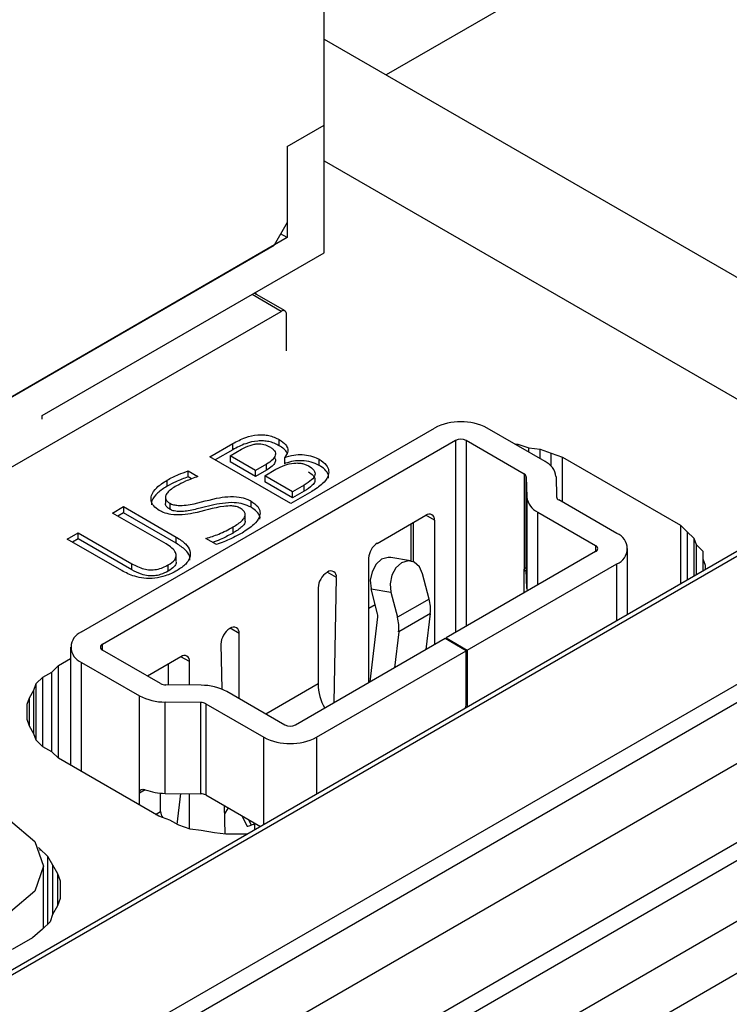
# Model space of a CAD drawing. Header units: millimetres. Extents: x 0 to 420, y 0 to 297.
# Tile 69 of 138: x 90.701 to 91.654, y 49.634 to 50.955. Entities that reach past the tile are written whole.
import ezdxf

# ---------------------------------------------------------------- set-up
doc = ezdxf.new("R2010")
doc.units = ezdxf.units.MM

msp = doc.modelspace()

# ---------------------------------------------------------------- linework, layer by layer
at = {"color": 7, "linetype": 'Continuous', "lineweight": 25}
for p, q in [((92.1331, 51.424), (91.1928, 50.8811)), ((91.1096, 50.8137), (91.1096, 51.222)), ((91.1096, 50.9292), (91.9175, 50.4627)), ((91.0601, 50.7851), (91.1096, 50.8137)), ((91.1096, 50.6422), (91.1096, 50.8137)), ((91.0601, 50.7851), (91.0601, 50.6831)), ((91.0601, 50.7851), (91.0601, 50.6626)), ((91.1096, 50.7659), (91.7761, 50.3811)), ((91.0601, 50.6831), (91.0424, 50.6524)), ((91.0601, 50.6626), (91.0512, 50.6678)), ((91.0601, 50.6626), (90.4237, 50.2953)), ((90.4414, 50.3055), (91.0424, 50.6524)), ((90.7313, 50.4238), (91.1096, 50.6422)), ((91.0571, 50.5642), (91.0157, 50.5881)), ((91.0164, 50.5884), (91.0164, 50.5877)), ((91.0177, 50.5892), (91.0186, 50.5864)), ((90.5642, 50.282), (91.0521, 50.5637)), ((91.0592, 50.5106), (91.0592, 50.5596)), ((90.7313, 50.4189), (90.7313, 50.4238)), ((90.784, 50.1334), (91.2577, 50.4069)), ((91.4062, 50.362), (91.3285, 50.4069)), ((91.9304, 50.3954), (87.6878, 47.9462)), ((91.9404, 50.3944), (87.6978, 47.9452)), ((90.8123, 50.1171), (91.286, 50.3906)), ((91.0493, 50.3834), (91.0493, 50.3916)), ((91.3002, 50.3906), (91.378, 50.3457)), ((90.9563, 50.3685), (90.987, 50.3862)), ((90.987, 50.378), (90.9634, 50.3644)), ((90.9836, 50.3698), (90.9988, 50.3786)), ((90.987, 50.378), (90.987, 50.3862)), ((91.3656, 50.3855), (91.3696, 50.3855)), ((91.3696, 50.3855), (91.3846, 50.3803)), ((91.3696, 50.3832), (91.3696, 50.3855)), ((91.3846, 50.3803), (91.3995, 50.3786)), ((91.3846, 50.3745), (91.3846, 50.3803)), ((91.3995, 50.3786), (91.4145, 50.3734)), ((91.3995, 50.3659), (91.3995, 50.3786)), ((91.065, 50.3057), (90.9563, 50.3685)), ((91.0177, 50.3502), (90.9836, 50.3698)), ((90.9836, 50.3698), (90.9836, 50.3617)), ((91.0562, 50.3673), (91.0562, 50.3591)), ((91.1029, 50.357), (91.1029, 50.3652)), ((91.4145, 50.3734), (91.4295, 50.3682)), ((91.4295, 50.3682), (91.5881, 50.2766)), ((91.4295, 50.3078), (91.4295, 50.3682)), ((90.927, 50.3497), (90.9403, 50.342)), ((90.927, 50.3415), (90.927, 50.3497)), ((91.0177, 50.342), (90.9836, 50.3617)), ((91.0324, 50.3587), (91.0177, 50.3502)), ((91.0324, 50.3505), (91.0177, 50.342)), ((91.0177, 50.342), (91.0177, 50.3502)), ((91.0299, 50.3431), (91.045, 50.3518)), ((91.0324, 50.3505), (91.0324, 50.3587)), ((90.8989, 50.329), (90.8989, 50.3372)), ((90.9315, 50.3389), (90.927, 50.3415)), ((91.0673, 50.3215), (91.0299, 50.3431)), ((91.0299, 50.3431), (91.0299, 50.3349)), ((91.378, 50.3457), (91.378, 50.215)), ((91.3809, 50.3417), (91.3817, 50.3142)), ((91.3809, 50.2188), (91.3809, 50.3417)), ((91.4209, 50.3421), (91.4217, 50.3146)), ((91.0673, 50.3133), (91.0299, 50.3349)), ((91.0829, 50.3305), (91.0673, 50.3215)), ((91.0829, 50.3223), (91.0829, 50.3305)), ((90.8967, 50.315), (90.8967, 50.3068)), ((91.0931, 50.3219), (91.065, 50.3057)), ((91.0829, 50.3223), (91.0673, 50.3133)), ((91.0673, 50.3133), (91.0673, 50.3215)), ((91.3817, 50.3142), (91.3817, 50.1917)), ((91.5024, 50.2657), (91.4246, 50.3106)), ((87.8463, 47.8595), (92.0889, 50.3087)), ((90.8256, 50.293), (90.8404, 50.3016)), ((90.8404, 50.3016), (90.9112, 50.2607)), ((90.8404, 50.3016), (90.8404, 50.2934)), ((90.9023, 50.3063), (90.9023, 50.2981)), ((91.0115, 50.3008), (91.0115, 50.3089)), ((87.8675, 47.8473), (92.0889, 50.2842)), ((90.8974, 50.2516), (90.8256, 50.293)), ((90.8404, 50.2934), (90.8327, 50.289)), ((90.9112, 50.2525), (90.8404, 50.2934)), ((91.0037, 50.282), (91.0037, 50.2902)), ((91.1808, 50.2523), (91.2463, 50.2901)), ((91.2577, 50.2834), (91.2577, 50.1163)), ((91.3963, 50.2943), (91.4741, 50.2494)), ((90.9874, 50.2661), (90.9874, 50.2743)), ((91.2259, 50.2783), (91.2259, 50.2286)), ((91.2295, 50.2275), (91.2295, 50.2804)), ((91.5881, 50.2766), (91.5971, 50.268)), ((91.5881, 50.2766), (91.5881, 50.1978)), ((90.7648, 50.2579), (90.7796, 50.2665)), ((90.8379, 50.2158), (90.7648, 50.2579)), ((90.7796, 50.2583), (90.7719, 50.2539)), ((90.7796, 50.2665), (90.8515, 50.225)), ((90.7796, 50.2583), (90.7796, 50.2665)), ((90.8515, 50.2168), (90.7796, 50.2583)), ((90.9112, 50.2525), (90.9112, 50.2607)), ((90.9651, 50.2506), (90.9508, 50.2589)), ((91.5971, 50.268), (91.6061, 50.2593)), ((91.6061, 50.2593), (91.6091, 50.2507)), ((91.6061, 50.2593), (91.6061, 50.2082)), ((87.9382, 47.8064), (92.1808, 50.2557)), ((91.517, 50.1568), (91.517, 50.2453)), ((91.6091, 50.2507), (91.6181, 50.242)), ((91.6091, 50.2507), (91.6091, 50.2099)), ((90.9111, 50.2282), (90.9111, 50.2363)), ((91.1694, 50.0653), (91.1694, 50.2324)), ((91.2257, 50.2287), (91.199, 50.2333)), ((91.4741, 50.2412), (91.2733, 50.1253)), ((91.6181, 50.242), (91.6181, 50.2317)), ((91.6181, 50.2317), (91.6211, 50.223)), ((91.6181, 50.2317), (91.6181, 50.2151)), ((90.8515, 50.2168), (90.8515, 50.225)), ((90.9004, 50.2151), (90.9004, 50.2233)), ((91.3016, 50.1089), (91.5024, 50.2249)), ((91.3809, 50.2188), (91.381, 50.2168)), ((91.6211, 50.223), (91.6211, 50.2168)), ((91.114, 50.2137), (91.1135, 50.2134)), ((91.1231, 50.0386), (91.126, 50.2065)), ((91.2505, 50.1776), (91.2418, 50.2114)), ((91.378, 50.1857), (91.378, 50.215)), ((91.3817, 50.1917), (91.381, 50.2168)), ((88.0301, 47.7534), (92.2728, 50.2026)), ((91.1015, 50.1926), (91.1015, 50.0636)), ((91.1726, 50.1915), (91.1993, 50.1869)), ((91.1813, 50.1578), (91.1726, 50.1915)), ((92.2728, 50.1781), (88.0513, 47.7411)), ((91.1993, 50.1869), (91.208, 50.1531)), ((91.2505, 50.1776), (91.208, 50.1531)), ((91.1694, 50.1653), (91.1781, 50.1703)), ((91.1714, 50.0664), (91.1817, 50.1538)), ((91.2522, 50.158), (91.2097, 50.1335)), ((91.2465, 50.1098), (91.2522, 50.158)), ((92.3647, 50.1495), (88.122, 47.7003)), ((90.9834, 50.1383), (90.983, 50.1381)), ((90.9954, 50.044), (90.9954, 50.1314)), ((91.2097, 50.1335), (91.204, 50.0853)), ((91.2733, 50.1253), (91.3016, 50.1089)), ((91.2733, 50.1253), (91.2733, 50.1236)), ((92.4252, 50.1146), (88.1825, 47.6654)), ((90.7693, 50.113), (90.7693, 49.9544)), ((90.971, 50.1169), (90.9722, 50.0567)), ((91.2719, 50.1244), (91.0711, 50.0085)), ((91.3002, 50.1081), (91.2719, 50.1244)), ((90.89, 50.064), (90.8123, 50.1089)), ((90.9174, 50.1002), (90.8724, 50.0742)), ((91.0994, 49.9922), (91.3002, 50.1081)), ((91.3002, 50.0353), (91.3002, 50.1081)), ((91.3016, 50.1089), (91.3016, 50.0362)), ((90.744, 50.0796), (90.753, 50.0882)), ((90.753, 50.0882), (90.7693, 50.0977)), ((90.753, 49.9638), (90.753, 50.0882)), ((90.784, 50.0926), (90.8618, 50.0477)), ((90.9007, 50.0623), (90.9007, 50.0906)), ((90.9289, 50.062), (90.9289, 50.0936)), ((90.723, 50.064), (90.732, 50.0727)), ((90.732, 50.0727), (90.744, 50.0796)), ((90.732, 49.9794), (90.732, 50.0727)), ((90.744, 49.9724), (90.744, 50.0796)), ((90.72, 50.0554), (90.723, 50.064)), ((90.723, 49.988), (90.723, 50.064)), ((90.9446, 50.0619), (90.8969, 50.0623)), ((90.714, 50.045), (90.72, 50.0554)), ((90.72, 49.9966), (90.72, 50.0554)), ((90.8618, 49.9171), (90.8618, 50.0477)), ((91.0569, 50.0085), (90.9791, 50.0534)), ((90.7111, 50.0364), (90.714, 50.045)), ((90.7111, 50.0157), (90.7111, 50.0364)), ((90.714, 50.0071), (90.714, 50.045)), ((90.944, 50.0388), (90.8963, 50.0393)), ((90.8963, 49.9168), (90.8963, 50.0393)), ((90.944, 49.9163), (90.944, 50.0388)), ((90.9509, 50.0371), (91.0286, 49.9922)), ((90.9509, 50.0371), (90.9509, 49.9146)), ((90.7141, 50.007), (90.7111, 50.0157)), ((90.72, 49.9966), (90.7141, 50.007)), ((90.723, 49.988), (90.72, 49.9966)), ((90.732, 49.9794), (90.723, 49.988)), ((90.744, 49.9725), (90.732, 49.9794)), ((90.753, 49.9638), (90.744, 49.9725)), ((90.8877, 49.8861), (90.753, 49.9638)), ((90.8618, 49.901), (90.8618, 49.9171)), ((90.89, 49.8926), (90.89, 49.9171)), ((90.8963, 49.9168), (90.944, 49.9163)), ((90.9124, 49.8752), (90.9173, 49.9166)), ((90.9289, 49.869), (90.9289, 49.9164)), ((90.9509, 49.9146), (91.0242, 49.8723)), ((90.9756, 49.9003), (90.9764, 49.862)), ((90.9808, 49.8973), (90.9758, 49.8894)), ((90.9026, 49.8809), (90.8877, 49.8861)), ((90.9146, 49.874), (90.9026, 49.8809)), ((90.9296, 49.8688), (90.9146, 49.874)), ((90.9993, 49.8866), (91.0062, 49.8729)), ((91.0145, 49.8752), (91.0118, 49.8742)), ((91.0145, 49.8752), (91.0168, 49.8762)), ((91.0168, 49.868), (91.0168, 49.8762)), ((90.9445, 49.867), (90.9296, 49.8688)), ((90.9625, 49.8636), (90.9445, 49.867)), ((90.9775, 49.8619), (90.9625, 49.8636)), ((90.9954, 49.8619), (90.9775, 49.8619)), ((91.0061, 49.8619), (90.9954, 49.8619)), ((91.0238, 49.8721), (91.0238, 49.8725)), ((90.7262, 49.8442), (90.7281, 49.8423)), ((90.7281, 49.8423), (90.7383, 49.8326)), ((90.7383, 49.8326), (90.7451, 49.8208)), ((90.7383, 49.8326), (90.7383, 49.7413)), ((90.7451, 49.8208), (90.7519, 49.8091)), ((90.7328, 49.7359), (90.7328, 49.8189)), ((90.7519, 49.8091), (90.7553, 49.7993)), ((90.7519, 49.8091), (90.7519, 49.766)), ((90.7553, 49.7993), (90.7552, 49.7876)), ((90.7552, 49.7876), (90.7553, 49.7758)), ((90.7552, 49.7876), (90.7552, 49.7758)), ((90.7553, 49.7758), (90.7519, 49.766)), ((90.7519, 49.766), (90.7451, 49.7543)), ((90.7417, 49.7445), (90.7315, 49.7347)), ((90.7451, 49.7543), (90.7417, 49.7445)), ((90.7315, 49.7347), (90.718, 49.723)), ((90.718, 49.723), (90.6908, 49.7073))]:
    msp.add_line(p, q, dxfattribs=at)
at = {"color": 1, "linetype": 'Continuous', "lineweight": 25}
for p, q in [((91.0521, 50.5637), (91.0128, 50.5864)), ((91.286, 50.3906), (91.286, 50.1326)), ((91.3002, 50.3906), (91.3002, 50.1408)), ((91.4145, 50.3557), (91.4145, 50.3734)), ((91.2577, 50.2834), (91.2463, 50.2901)), ((91.3963, 50.1963), (91.3963, 50.2943)), ((91.5971, 50.268), (91.5971, 50.203)), ((91.4741, 50.2494), (91.4741, 50.2412)), ((91.5024, 50.1483), (91.5024, 50.2249)), ((91.126, 50.2065), (91.1137, 50.2136)), ((91.378, 50.215), (91.381, 50.2168)), ((90.9954, 50.1314), (90.9834, 50.1383)), ((90.8123, 50.1089), (90.8123, 50.1171)), ((90.9289, 50.0936), (90.9174, 50.1002)), ((90.784, 49.9459), (90.784, 50.0926)), ((91.1015, 50.0636), (91.0315, 50.0232)), ((91.3002, 50.037), (91.3016, 50.0362)), ((91.0286, 49.8749), (91.0286, 49.9922)), ((91.0994, 49.9922), (91.0994, 49.9157)), ((90.8696, 49.9216), (90.8618, 49.9171)), ((90.8832, 49.8886), (90.89, 49.8926)), ((91.0081, 49.8816), (91.0118, 49.8742)), ((90.7281, 49.8423), (90.7281, 49.8403)), ((90.7451, 49.8208), (90.7451, 49.7543))]:
    msp.add_line(p, q, dxfattribs=at)
at = {"color": 7, "linetype": 'Continuous', "lineweight": 25, "flags": 128}
for points in [[(91.199, 50.2333), (91.1955, 50.2335), (91.1868, 50.2309), (91.1793, 50.2242), (91.1739, 50.2143), (91.1716, 50.2028), (91.1726, 50.1915)], [(91.2418, 50.2114), (91.2375, 50.2208), (91.2306, 50.227), (91.2222, 50.2289), (91.2135, 50.2263), (91.206, 50.2195), (91.2006, 50.2097), (91.1983, 50.1982), (91.1993, 50.1869)], [(91.3817, 50.1917), (91.382, 50.1889), (91.3822, 50.1881)], [(91.3016, 50.0362), (91.3014, 50.034), (91.3009, 50.032)], [(90.4767, 49.7576), (90.4442, 49.7857), (90.4328, 49.8189), (90.4442, 49.852), (90.4767, 49.8801), (90.5254, 49.8989), (90.5828, 49.9055), (90.6402, 49.8989), (90.6888, 49.8801), (90.7214, 49.852), (90.7328, 49.8189), (90.7214, 49.7857), (90.6888, 49.7576), (90.6402, 49.7389), (90.5828, 49.7323), (90.5254, 49.7389), (90.4767, 49.7576)], [(91.0062, 49.8729), (91.0063, 49.8728), (91.0071, 49.8728), (91.009, 49.8732), (91.0118, 49.8742)]]:
    msp.add_lwpolyline(points, dxfattribs=at)
at = {"color": 7, "linetype": 'Continuous', "lineweight": 25}
for centre, radius, start, end in [((91.0549, 50.5603), 0.00437, 350.7858, 129.2033), ((91.2931, 50.3387), 0.0769, 62.6097, 117.3903), ((91.2931, 50.3769), 0.0154, 62.6097, 117.3903), ((91.3956, 50.3389), 0.0254, 7.2538, 65.3796), ((91.3758, 50.3411), 0.00509, 7.2538, 65.3796), ((91.4069, 50.3174), 0.0254, 187.2538, 245.3796), ((91.4267, 50.3152), 0.00509, 187.2538, 245.3796), ((91.2507, 50.2846), 0.0071, 350.786, 129.2033), ((91.4947, 50.2453), 0.0218, 290.7834, 69.2166), ((91.1943, 50.2313), 0.025, 122.6055, 177.3945), ((91.4726, 50.2453), 0.00437, 290.7834, 69.2166), ((91.1276, 50.1914), 0.0261, 122.6055, 177.3945), ((91.1186, 50.2079), 0.00746, 349.0952, 128.9186), ((91.1982, 50.1632), 0.0542, 354.4901, 15.4003), ((91.1709, 50.1549), 0.0108, 354.4901, 15.4003), ((91.1557, 50.1387), 0.0542, 354.4901, 15.4003), ((90.997, 50.1161), 0.026, 122.5335, 178.2715), ((90.9881, 50.1326), 0.00742, 350.786, 129.2033), ((90.7917, 50.113), 0.0218, 110.7834, 249.2166), ((90.8138, 50.113), 0.00437, 110.7834, 249.2166), ((90.9219, 50.0947), 0.0071, 350.786, 129.2033), ((90.8968, 50.0767), 0.0143, 241.9066, 270.5657), ((90.9454, 49.9901), 0.0717, 61.9066, 90.5657), ((91.1721, 50.0658), 0.0707, 181.7597, 209.2239), ((90.8956, 50.111), 0.0717, 241.9066, 270.5657), ((90.9441, 50.0244), 0.0143, 61.9066, 90.5657), ((91.2871, 50.0356), 0.013, 339.9844, 358.8062), ((91.064, 50.0222), 0.0154, 242.6097, 297.3903), ((91.064, 50.0604), 0.0769, 242.6097, 297.3903), ((90.8964, 49.9947), 0.0779, 249.8273, 269.8797), ((90.9441, 49.902), 0.0143, 61.9066, 90.5657), ((90.9052, 49.8932), 0.0152, 182.532, 216.525)]:
    msp.add_arc(centre, radius, start, end, dxfattribs=at)
for points, knots in [([(90.987, 50.3862), (90.9925, 50.3891), (91.0022, 50.3943), (91.0172, 50.398), (91.0281, 50.3982), (91.0357, 50.3971), (91.043, 50.3949), (91.0471, 50.3927), (91.0493, 50.3916)], [0, 0, 0, 0, 0.31134, 0.553269, 0.66005, 0.765595, 0.876905, 1, 1, 1, 1]), ([(91.0493, 50.3834), (91.0471, 50.3846), (91.043, 50.3868), (91.0357, 50.389), (91.0281, 50.39), (91.0172, 50.3898), (91.0022, 50.3861), (90.9925, 50.381), (90.987, 50.378)], [0, 0, 0, 0, 0.123095, 0.234405, 0.33995, 0.446731, 0.68866, 1, 1, 1, 1]), ([(91.0493, 50.3916), (91.0526, 50.3894), (91.0581, 50.3856), (91.0613, 50.3789), (91.0604, 50.3728), (91.0576, 50.3691), (91.0562, 50.3673)], [0, 0, 0, 0, 0.325749, 0.548917, 0.77289, 1, 1, 1, 1]), ([(90.9988, 50.3786), (91.0024, 50.3805), (91.0074, 50.3832), (91.0153, 50.3854), (91.0203, 50.386), (91.0248, 50.3859), (91.0305, 50.3849), (91.034, 50.3831), (91.0365, 50.3819)], [0, 0, 0, 0, 0.335626, 0.471494, 0.592292, 0.685893, 0.781704, 1, 1, 1, 1]), ([(91.0365, 50.3819), (91.0378, 50.3811), (91.0404, 50.3794), (91.0431, 50.3765), (91.0444, 50.3735), (91.0442, 50.3694), (91.0407, 50.364), (91.0353, 50.3605), (91.0324, 50.3587)], [0, 0, 0, 0, 0.131784, 0.251382, 0.365116, 0.480278, 0.715799, 1, 1, 1, 1]), ([(91.0599, 50.3728), (91.0598, 50.3731), (91.0595, 50.3754), (91.0558, 50.3791), (91.0514, 50.382), (91.0493, 50.3834)], [0, 0, 0, 0, 0.070063, 0.547501, 1, 1, 1, 1]), ([(91.0427, 50.3682), (91.0433, 50.3672), (91.0447, 50.3647), (91.0438, 50.3603), (91.0398, 50.3552), (91.035, 50.3522), (91.0324, 50.3505)], [0, 0, 0, 0, 0.171162, 0.381859, 0.660985, 1, 1, 1, 1]), ([(91.0562, 50.3673), (91.0603, 50.3686), (91.0678, 50.3711), (91.0804, 50.3718), (91.0917, 50.3701), (91.0989, 50.3674), (91.1022, 50.3655), (91.1029, 50.3652)], [0, 0, 0, 0, 0.275012, 0.500566, 0.726753, 0.946392, 1, 1, 1, 1]), ([(91.1029, 50.357), (91.0995, 50.3587), (91.0927, 50.3619), (91.0802, 50.3636), (91.0683, 50.3628), (91.0606, 50.3608), (91.0568, 50.3593), (91.0562, 50.3591)], [0, 0, 0, 0, 0.26143, 0.511172, 0.729695, 0.961052, 1, 1, 1, 1]), ([(91.1029, 50.3652), (91.1065, 50.3627), (91.1131, 50.3582), (91.1164, 50.3498), (91.115, 50.3409), (91.1074, 50.3311), (91.0981, 50.3251), (91.0931, 50.3219)], [0, 0, 0, 0, 0.196722, 0.354854, 0.512551, 0.735989, 1, 1, 1, 1]), ([(90.8989, 50.3372), (90.9014, 50.3385), (90.9062, 50.3411), (90.9156, 50.3453), (90.9227, 50.348), (90.927, 50.3497)], [0, 0, 0, 0, 0.282174, 0.564167, 1, 1, 1, 1]), ([(91.045, 50.3518), (91.0488, 50.3538), (91.0557, 50.3574), (91.0664, 50.3599), (91.0742, 50.3603), (91.0796, 50.3597), (91.0845, 50.3584), (91.0872, 50.3571), (91.0886, 50.3563)], [0, 0, 0, 0, 0.308114, 0.563434, 0.67642, 0.782292, 0.887862, 1, 1, 1, 1]), ([(91.0886, 50.3563), (91.0914, 50.3545), (91.0954, 50.3518), (91.0975, 50.3473), (91.0974, 50.3428), (91.0928, 50.3367), (91.0865, 50.3327), (91.0829, 50.3305)], [0, 0, 0, 0, 0.245196, 0.351894, 0.456722, 0.694162, 1, 1, 1, 1]), ([(91.1154, 50.3399), (91.1155, 50.3405), (91.1162, 50.3438), (91.1128, 50.3497), (91.1071, 50.3545), (91.1035, 50.3567), (91.1029, 50.357)], [0, 0, 0, 0, 0.090251, 0.527298, 0.926707, 1, 1, 1, 1]), ([(90.8883, 50.2965), (90.8856, 50.2984), (90.8802, 50.3023), (90.8767, 50.3095), (90.8777, 50.3181), (90.8845, 50.328), (90.8939, 50.334), (90.8989, 50.3372)], [0, 0, 0, 0, 0.159377, 0.320943, 0.476605, 0.717559, 1, 1, 1, 1]), ([(90.927, 50.3415), (90.9242, 50.3405), (90.9186, 50.3384), (90.909, 50.3343), (90.9028, 50.331), (90.8989, 50.329)], [0, 0, 0, 0, 0.282092, 0.564051, 1, 1, 1, 1]), ([(90.9403, 50.342), (90.9374, 50.341), (90.9317, 50.339), (90.9218, 50.335), (90.9154, 50.3316), (90.9114, 50.3295)], [0, 0, 0, 0, 0.2767415, 0.5535053, 1, 1, 1, 1]), ([(91.0886, 50.3482), (91.0908, 50.3467), (91.0947, 50.3442), (91.0975, 50.3396), (91.0974, 50.3349), (91.093, 50.3287), (91.0869, 50.3248), (91.0829, 50.3223)], [0, 0, 0, 0, 0.195512, 0.336189, 0.477487, 0.659784, 1, 1, 1, 1]), ([(90.8989, 50.329), (90.8944, 50.3261), (90.8854, 50.3204), (90.878, 50.3114), (90.8777, 50.3056), (90.8777, 50.3038)], [0, 0, 0, 0, 0.403438, 0.810314, 1, 1, 1, 1]), ([(90.9114, 50.3295), (90.9067, 50.3266), (90.9001, 50.3225), (90.8965, 50.3159), (90.8967, 50.3117), (90.8989, 50.3085), (90.9014, 50.3069), (90.9023, 50.3063)], [0, 0, 0, 0, 0.437357, 0.621148, 0.763622, 0.906912, 1, 1, 1, 1]), ([(90.9023, 50.3063), (90.904, 50.3055), (90.9073, 50.3039), (90.9152, 50.3029), (90.9356, 50.3044), (90.956, 50.3116), (90.9802, 50.3154), (90.9945, 50.3151), (91.0052, 50.3123), (91.0097, 50.3099), (91.0115, 50.3089)], [0, 0, 0, 0, 0.055057, 0.108627, 0.201787, 0.576558, 0.708058, 0.841111, 0.936949, 1, 1, 1, 1]), ([(90.9969, 50.2995), (90.9953, 50.3003), (90.992, 50.3019), (90.9842, 50.3028), (90.9638, 50.3013), (90.9434, 50.2941), (90.9193, 50.2903), (90.9053, 50.2905), (90.8947, 50.2931), (90.8902, 50.2955), (90.8883, 50.2965)], [0, 0, 0, 0, 0.0548892, 0.1082713, 0.2004079, 0.5807415, 0.7103133, 0.8413375, 0.9348543, 1, 1, 1, 1]), ([(90.9023, 50.2981), (90.9009, 50.2992), (90.8979, 50.3012), (90.8964, 50.3045), (90.8969, 50.3063), (90.897, 50.3068)], [0, 0, 0, 0, 0.422573, 0.830452, 1, 1, 1, 1]), ([(91.0115, 50.3008), (91.0082, 50.3024), (91.0016, 50.3056), (90.9878, 50.3074), (90.9676, 50.3059), (90.9471, 50.3005), (90.9287, 50.2959), (90.9167, 50.2949), (90.909, 50.2953), (90.9045, 50.297), (90.9027, 50.298), (90.9023, 50.2981)], [0, 0, 0, 0, 0.111615, 0.217533, 0.352866, 0.627431, 0.79479, 0.865238, 0.936308, 0.988524, 1, 1, 1, 1]), ([(90.9874, 50.2743), (90.992, 50.2772), (90.9989, 50.2814), (91.0037, 50.2881), (91.004, 50.2925), (91.0017, 50.2963), (90.9986, 50.2984), (90.9969, 50.2995)], [0, 0, 0, 0, 0.398214, 0.598247, 0.723235, 0.84878, 1, 1, 1, 1]), ([(91.0115, 50.3089), (91.0149, 50.3067), (91.021, 50.3025), (91.0241, 50.2947), (91.0228, 50.2863), (91.0151, 50.2761), (91.0051, 50.2698), (90.9994, 50.2662)], [0, 0, 0, 0, 0.18183, 0.330168, 0.478, 0.695738, 1, 1, 1, 1]), ([(91.0234, 50.2848), (91.0234, 50.2849), (91.0242, 50.2878), (91.0214, 50.2931), (91.0161, 50.2981), (91.0123, 50.3003), (91.0115, 50.3008)], [0, 0, 0, 0, 0.026265, 0.481793, 0.886928, 1, 1, 1, 1]), ([(90.9508, 50.2589), (90.9567, 50.2607), (90.9663, 50.2637), (90.9782, 50.2692), (90.9843, 50.2726), (90.9874, 50.2743)], [0, 0, 0, 0, 0.441685, 0.719734, 1, 1, 1, 1]), ([(91.0035, 50.282), (91.0035, 50.2813), (91.0032, 50.2787), (90.9981, 50.2729), (90.9916, 50.2688), (90.9874, 50.2661)], [0, 0, 0, 0, 0.111519, 0.421976, 1, 1, 1, 1]), ([(90.9112, 50.2607), (90.9157, 50.2578), (90.9239, 50.2524), (90.9303, 50.2425), (90.93, 50.2329), (90.924, 50.2236), (90.9164, 50.2186), (90.9122, 50.2158)], [0, 0, 0, 0, 0.2297991, 0.4206298, 0.6126392, 0.7827364, 1, 1, 1, 1]), ([(90.9874, 50.2661), (90.9825, 50.2635), (90.9745, 50.2592), (90.9651, 50.2552), (90.9606, 50.2538), (90.9599, 50.2536)], [0, 0, 0, 0, 0.570837, 0.931866, 1, 1, 1, 1]), ([(90.9994, 50.2662), (90.9944, 50.2636), (90.9866, 50.2594), (90.9751, 50.2543), (90.9684, 50.2519), (90.9651, 50.2506)], [0, 0, 0, 0, 0.45905, 0.728881, 1, 1, 1, 1]), ([(90.9004, 50.2233), (90.9037, 50.2255), (90.9089, 50.229), (90.9115, 50.2351), (90.9104, 50.2406), (90.9057, 50.2464), (90.9002, 50.2498), (90.8974, 50.2516)], [0, 0, 0, 0, 0.268538, 0.418057, 0.567732, 0.777206, 1, 1, 1, 1]), ([(90.9292, 50.2297), (90.9293, 50.2316), (90.9294, 50.2364), (90.9232, 50.2445), (90.9156, 50.2496), (90.9112, 50.2525)], [0, 0, 0, 0, 0.2183499, 0.5513749, 1, 1, 1, 1]), ([(90.8515, 50.225), (90.8566, 50.2223), (90.8637, 50.2185), (90.8759, 50.2165), (90.885, 50.2171), (90.8934, 50.2196), (90.8981, 50.2221), (90.9004, 50.2233)], [0, 0, 0, 0, 0.358659, 0.508738, 0.659802, 0.832863, 1, 1, 1, 1]), ([(90.9107, 50.2281), (90.9108, 50.2273), (90.9111, 50.2249), (90.9079, 50.2201), (90.9032, 50.217), (90.9004, 50.2151)], [0, 0, 0, 0, 0.168592, 0.493159, 1, 1, 1, 1]), ([(91.378, 50.215), (91.378, 50.2159), (91.3782, 50.2176), (91.3793, 50.2193), (91.3804, 50.2198), (91.3808, 50.2193), (91.3809, 50.2189), (91.3809, 50.2188)], [0, 0, 0, 0, 0.252326, 0.504923, 0.747133, 0.956386, 1, 1, 1, 1]), ([(90.9122, 50.2158), (90.9072, 50.2132), (90.8985, 50.2087), (90.8826, 50.2051), (90.868, 50.205), (90.8521, 50.2084), (90.8434, 50.2129), (90.8379, 50.2158)], [0, 0, 0, 0, 0.237401, 0.412863, 0.589708, 0.741784, 1, 1, 1, 1]), ([(90.9004, 50.2151), (90.897, 50.2134), (90.8915, 50.2105), (90.8819, 50.2085), (90.873, 50.2086), (90.8621, 50.2112), (90.8556, 50.2146), (90.8515, 50.2168)], [0, 0, 0, 0, 0.240704, 0.387496, 0.535194, 0.704053, 1, 1, 1, 1]), ([(90.8618, 49.9171), (90.8618, 49.9179), (90.862, 49.9197), (90.8632, 49.9214), (90.8651, 49.9223), (90.8674, 49.9223), (90.8689, 49.9218), (90.8695, 49.9216)], [0, 0, 0, 0, 0.213749, 0.427508, 0.640884, 0.852789, 1, 1, 1, 1])]:
    msp.add_open_spline(points, degree=3, knots=knots, dxfattribs=at)

doc.saveas('drawing.dxf')
